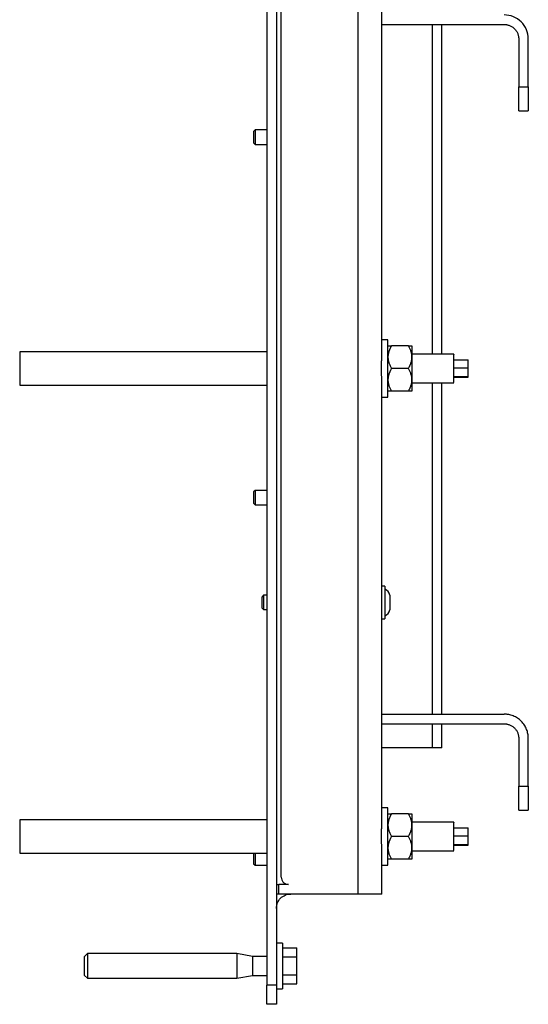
# Model space of a CAD drawing. Header units: millimetres. Extents: x -4969 to -32, y -584 to 4302.
# Tile 48 of 84: x -1031 to -819, y -3 to 408. Entities that reach past the tile are written whole.
import ezdxf

# ---------------------------------------------------------------- set-up
doc = ezdxf.new("R2010")
doc.units = ezdxf.units.MM

msp = doc.modelspace()

# ---------------------------------------------------------------- linework, layer by layer
at = {"color": 7, "linetype": 'Continuous', "lineweight": 25}
for p, q in [((-890.11, 1980.92), (-890.11, 42.92)), ((-922.11, 49.92), (-922.11, 1977.92)), ((-928.11, 1059.92), (-928.11, 4.92)), ((-924.11, 1059.92), (-924.11, 4.92)), ((-880.11, 268.75), (-880.11, 450.68)), ((-880.11, 405.58), (-829.11, 405.58)), ((-855.11, 268.12), (-855.11, 405.58)), ((-823.11, 399.58), (-823.11, 379.58)), ((-819.11, 379.58), (-819.11, 399.58)), ((-823.11, 379.58), (-819.11, 379.58)), ((-823.11, 369.58), (-819.11, 369.58)), ((-932.99, 361.58), (-933.61, 360.97)), ((-928.11, 361.58), (-932.99, 361.58)), ((-932.99, 361.58), (-932.99, 355.58)), ((-933.61, 360.97), (-933.61, 356.2)), ((-933.61, 356.2), (-932.99, 355.58)), ((-932.99, 355.58), (-928.11, 355.58)), ((-877.61, 274.12), (-880.11, 274.12)), ((-869.08, 271.62), (-876.14, 271.62)), ((-928.11, 269.12), (-1031.11, 269.12)), ((-1031.11, 269.12), (-1031.11, 255.12)), ((-850.11, 268.12), (-867.61, 268.12)), ((-850.11, 265.72), (-844.11, 265.72)), ((-844.11, 262.42), (-844.11, 265.72)), ((-869.08, 262.12), (-876.14, 262.12)), ((-850.11, 262.42), (-844.11, 262.42)), ((-850.11, 258.81), (-844.11, 258.81)), ((-844.11, 258.81), (-844.11, 262.42)), ((-844.11, 258.51), (-844.11, 258.81)), ((-1031.11, 255.12), (-928.11, 255.12)), ((-880.11, 73.55), (-880.11, 255.48)), ((-867.61, 256.12), (-850.11, 256.12)), ((-855.11, 117.92), (-855.11, 256.12)), ((-850.11, 258.51), (-844.11, 258.51)), ((-850.11, 256.23), (-850.11, 256.24)), ((-869.08, 252.62), (-876.14, 252.62)), ((-880.11, 250.12), (-877.61, 250.12)), ((-932.99, 211.25), (-933.61, 210.63)), ((-933.61, 210.63), (-933.61, 205.87)), ((-928.11, 211.25), (-932.99, 211.25)), ((-932.99, 211.25), (-932.99, 205.25)), ((-933.61, 205.87), (-932.99, 205.25)), ((-932.99, 205.25), (-928.11, 205.25)), ((-878.91, 171.32), (-880.11, 171.32)), ((-929.49, 167.51), (-930.11, 166.9)), ((-928.11, 167.51), (-929.49, 167.51)), ((-929.49, 167.51), (-929.49, 161.52)), ((-930.11, 162.13), (-929.49, 161.52)), ((-929.49, 161.52), (-928.11, 161.52)), ((-880.11, 157.72), (-878.91, 157.72)), ((-880.11, 117.92), (-829.11, 117.92)), ((-880.11, 113.92), (-829.11, 113.92)), ((-855.11, 103.92), (-855.11, 113.92)), ((-823.11, 107.92), (-823.11, 87.92)), ((-819.11, 87.92), (-819.11, 107.92)), ((-859.11, 103.92), (-880.11, 103.92)), ((-823.11, 87.92), (-819.11, 87.92)), ((-877.61, 78.92), (-880.11, 78.92)), ((-869.08, 76.42), (-876.14, 76.42)), ((-823.11, 77.92), (-819.11, 77.92)), ((-928.11, 73.92), (-1031.11, 73.92)), ((-1031.11, 73.92), (-1031.11, 59.92)), ((-850.11, 72.92), (-867.61, 72.92)), ((-850.11, 70.52), (-844.11, 70.52)), ((-844.11, 67.22), (-844.11, 70.52)), ((-869.08, 66.92), (-876.14, 66.92)), ((-850.11, 67.22), (-844.11, 67.22)), ((-844.11, 63.61), (-844.11, 67.22)), ((-850.11, 63.61), (-844.11, 63.61)), ((-850.11, 63.31), (-844.11, 63.31)), ((-844.11, 63.31), (-844.11, 63.61)), ((-1031.11, 59.92), (-928.11, 59.92)), ((-933.61, 59.92), (-933.61, 55.53)), ((-932.99, 59.92), (-932.99, 54.92)), ((-880.11, 42.92), (-880.11, 60.28)), ((-867.61, 60.92), (-850.11, 60.92)), ((-850.11, 61.03), (-850.11, 61.04)), ((-933.61, 55.53), (-932.99, 54.92)), ((-932.99, 54.92), (-928.11, 54.92)), ((-880.11, 54.92), (-877.61, 54.92)), ((-869.08, 57.42), (-876.14, 57.42)), ((-919.11, 46.92), (-923.11, 46.92)), ((-923.11, 42.92), (-923.11, 46.92)), ((-890.11, 42.92), (-923.11, 42.92)), ((-921.61, 22.42), (-924.11, 22.42)), ((-1002.91, 18.07), (-1004.11, 16.86)), ((-940.63, 18.07), (-1002.91, 18.07)), ((-1002.91, 18.07), (-1002.91, 12.92)), ((-934.11, 16.92), (-940.63, 18.07)), ((-940.63, 18.07), (-940.63, 12.92)), ((-928.11, 16.92), (-934.11, 16.92)), ((-934.11, 16.92), (-934.11, 12.92)), ((-921.61, 20.42), (-915.61, 20.42)), ((-921.61, 16.67), (-915.61, 16.67)), ((-915.61, 16.67), (-915.61, 20.42)), ((-915.61, 9.16), (-915.61, 16.67)), ((-1002.91, 12.92), (-1002.91, 7.77)), ((-940.63, 12.92), (-940.63, 7.77)), ((-934.11, 12.92), (-934.11, 8.92)), ((-1004.11, 8.97), (-1002.91, 7.77)), ((-940.63, 7.77), (-934.11, 8.92)), ((-934.11, 8.92), (-928.11, 8.92)), ((-921.61, 9.16), (-915.61, 9.16)), ((-915.61, 5.41), (-915.61, 9.16)), ((-1002.91, 7.77), (-940.63, 7.77)), ((-924.11, 4.92), (-928.11, 4.92)), ((-921.61, 5.41), (-915.61, 5.41)), ((-924.11, 3.42), (-921.61, 3.42)), ((-924.11, -3.08), (-928.11, -3.08))]:
    msp.add_line(p, q, dxfattribs=at)
at = {"color": 8, "linetype": 'Continuous', "lineweight": 25}
for p, q in [((-859.11, 405.58), (-859.11, 268.12)), ((-859.11, 256.12), (-859.11, 117.92)), ((-859.11, 113.92), (-859.11, 103.92))]:
    msp.add_line(p, q, dxfattribs=at)
at = {"color": 7, "linetype": 'Continuous', "lineweight": 25}
for centre, start, end in [((-880.11, 166.88), 11.8162, 69.146), ((-880.11, 162.15), 290.884, 348.1728)]:
    msp.add_arc(centre, 3.37, start, end, dxfattribs=at)
for points, knots in [([(-819.11, 399.58), (-819.11, 400.89), (-819.37, 402.2), (-820.37, 404.62), (-821.11, 405.73), (-822.96, 407.58), (-824.07, 408.32), (-826.49, 409.32), (-827.8, 409.58), (-829.11, 409.58)], [0, 0, 0, 0, 0.25, 0.25, 0.5, 0.5, 0.75, 0.75, 1, 1, 1, 1]), ([(-829.11, 405.58), (-829.04, 405.58), (-828.89, 405.58), (-828.67, 405.57), (-828.45, 405.55), (-828.23, 405.52), (-827.9, 405.46), (-827.45, 405.36), (-826.89, 405.17), (-826.34, 404.92), (-825.64, 404.51), (-824.84, 403.86), (-824.18, 403.05), (-823.77, 402.35), (-823.52, 401.8), (-823.33, 401.24), (-823.22, 400.75), (-823.15, 400.31), (-823.11, 399.95), (-823.11, 399.7), (-823.11, 399.58)], [0, 0, 0, 0, 0.023335, 0.046628, 0.06991, 0.093212, 0.116565, 0.178301, 0.240092, 0.304402, 0.368768, 0.500006, 0.631244, 0.695553, 0.759919, 0.821655, 0.883446, 0.922309, 0.961112, 1, 1, 1, 1]), ([(-823.11, 369.58), (-823.11, 369.58), (-823.11, 369.59), (-823.11, 369.6), (-823.11, 369.62), (-823.11, 369.66), (-823.11, 369.7), (-823.11, 369.78), (-823.11, 369.96), (-823.11, 370.27), (-823.11, 370.69), (-823.11, 371.37), (-823.11, 372.46), (-823.11, 373.8), (-823.11, 374.97), (-823.11, 375.88), (-823.11, 376.81), (-823.11, 377.64), (-823.11, 378.36), (-823.11, 378.97), (-823.11, 379.38), (-823.11, 379.58)], [0, 0, 0, 0, 0.019453, 0.038872, 0.058275, 0.077679, 0.097104, 0.116567, 0.178313, 0.240094, 0.304415, 0.368769, 0.500007, 0.631244, 0.695565, 0.75992, 0.821667, 0.883447, 0.922314, 0.961117, 1, 1, 1, 1]), ([(-819.11, 379.58), (-819.11, 378.27), (-819.11, 376.96), (-819.11, 374.55), (-819.11, 373.44), (-819.11, 371.59), (-819.11, 370.84), (-819.11, 369.84), (-819.11, 369.58), (-819.11, 369.58)], [0, 0, 0, 0, 0.25, 0.25, 0.5, 0.5, 0.75, 0.75, 1, 1, 1, 1]), ([(-877.61, 264.55), (-877.61, 265.31), (-877.61, 266.83), (-877.61, 268.9), (-877.61, 270.72), (-877.61, 272.21), (-877.61, 273.3), (-877.61, 273.99), (-877.61, 274.07), (-877.61, 274.11)], [0, 0, 0, 0, 0.14367, 0.287339, 0.431009, 0.574679, 0.718348, 0.862018, 1, 1, 1, 1]), ([(-876.14, 271.62), (-876.2, 271.5), (-876.33, 271.28), (-876.51, 270.94), (-876.67, 270.61), (-876.82, 270.28), (-876.96, 269.96), (-877.09, 269.63), (-877.23, 269.21), (-877.38, 268.7), (-877.5, 268.16), (-877.56, 267.69), (-877.6, 267.28), (-877.61, 267), (-877.61, 266.87)], [0, 0, 0, 0, 0.0759536, 0.1502501, 0.2230168, 0.2943939, 0.3645348, 0.4336062, 0.5017882, 0.6277798, 0.7514368, 0.8348995, 0.9175538, 1, 1, 1, 1]), ([(-877.61, 271.62), (-877.61, 271.62), (-877.61, 271.62), (-877.59, 271.62), (-877.57, 271.62), (-877.54, 271.62), (-877.48, 271.62), (-877.38, 271.62), (-877.2, 271.62), (-876.99, 271.62), (-876.75, 271.62), (-876.46, 271.62), (-876.25, 271.62), (-876.14, 271.62)], [0, 0, 0, 0, 0.050324, 0.100597, 0.150956, 0.201537, 0.252473, 0.375657, 0.501384, 0.62054, 0.742805, 0.869044, 1, 1, 1, 1]), ([(-867.61, 266.87), (-867.61, 266.95), (-867.61, 267.11), (-867.62, 267.35), (-867.64, 267.59), (-867.67, 267.84), (-867.73, 268.21), (-867.83, 268.7), (-868.01, 269.31), (-868.22, 269.89), (-868.47, 270.46), (-868.75, 271.04), (-868.97, 271.42), (-869.08, 271.62)], [0, 0, 0, 0, 0.048847, 0.097698, 0.146681, 0.195921, 0.245541, 0.372283, 0.501379, 0.620543, 0.742811, 0.869049, 1, 1, 1, 1]), ([(-869.08, 271.62), (-869.01, 271.62), (-868.89, 271.62), (-868.71, 271.62), (-868.54, 271.62), (-868.39, 271.62), (-868.25, 271.62), (-868.13, 271.62), (-867.98, 271.62), (-867.83, 271.62), (-867.72, 271.62), (-867.65, 271.62), (-867.61, 271.62), (-867.61, 271.62), (-867.61, 271.62)], [0, 0, 0, 0, 0.075958, 0.150258, 0.223026, 0.294404, 0.364543, 0.433612, 0.50179, 0.630049, 0.756002, 0.837959, 0.919102, 1, 1, 1, 1]), ([(-867.61, 271.62), (-867.61, 271.62), (-867.61, 271.51), (-867.61, 271.08), (-867.61, 270.76), (-867.61, 270.34)], [0, 0, 0, 0, 0.5, 0.5, 1, 1, 1, 1]), ([(-880.26, 264.55), (-880.26, 264.65), (-880.25, 264.87), (-880.24, 265.18), (-880.22, 265.49), (-880.21, 265.81), (-880.2, 266.11), (-880.18, 266.42), (-880.16, 266.8), (-880.14, 267.25), (-880.12, 267.76), (-880.11, 268.27), (-880.11, 268.59), (-880.11, 268.75)], [0, 0, 0, 0, 0.071037, 0.142013, 0.212981, 0.283992, 0.355099, 0.426354, 0.497808, 0.623726, 0.749209, 0.874539, 1, 1, 1, 1]), ([(-867.61, 270.34), (-867.61, 269.93), (-867.61, 269.42), (-867.61, 268.25), (-867.61, 267.58), (-867.61, 266.87)], [0, 0, 0, 0, 0.5, 0.5, 1, 1, 1, 1]), ([(-850.11, 256.24), (-850.11, 256.49), (-850.11, 256.98), (-850.11, 258.75), (-850.11, 260.96), (-850.11, 263.36), (-850.11, 265.58), (-850.11, 267.23), (-850.11, 268.1), (-850.11, 268.02), (-850.11, 268)], [0, 0, 0, 0, 0.133689, 0.267379, 0.401068, 0.534758, 0.668447, 0.802137, 0.935826, 1, 1, 1, 1]), ([(-880.11, 255.48), (-880.11, 255.58), (-880.11, 255.77), (-880.11, 256.06), (-880.12, 256.35), (-880.13, 256.65), (-880.14, 256.95), (-880.16, 257.26), (-880.18, 257.83), (-880.22, 258.68), (-880.27, 259.84), (-880.3, 261.01), (-880.31, 261.99), (-880.31, 262.78), (-880.3, 263.37), (-880.28, 263.96), (-880.27, 264.35), (-880.26, 264.55)], [0, 0, 0, 0, 0.035687, 0.07133, 0.106955, 0.142592, 0.178266, 0.214008, 0.249843, 0.375292, 0.500288, 0.624959, 0.749359, 0.811964, 0.8745, 0.937126, 1, 1, 1, 1]), ([(-877.61, 266.87), (-877.61, 266.78), (-877.61, 266.62), (-877.59, 266.37), (-877.57, 266.12), (-877.54, 265.87), (-877.48, 265.5), (-877.38, 265.01), (-877.2, 264.42), (-876.99, 263.84), (-876.75, 263.27), (-876.46, 262.69), (-876.25, 262.31), (-876.14, 262.12)], [0, 0, 0, 0, 0.0503239, 0.1005969, 0.150956, 0.2015369, 0.2524728, 0.3756568, 0.5013838, 0.6205403, 0.7428055, 0.8690441, 1, 1, 1, 1]), ([(-877.61, 250.12), (-877.61, 250.12), (-877.61, 250.05), (-877.61, 250.32), (-877.61, 250.99), (-877.61, 252.13), (-877.61, 253.64), (-877.61, 255.48), (-877.61, 257.58), (-877.61, 259.85), (-877.61, 262.21), (-877.61, 263.77), (-877.61, 264.55)], [0, 0, 0, 0, 0.00438, 0.115004, 0.225629, 0.336253, 0.446878, 0.557502, 0.668127, 0.778751, 0.889376, 1, 1, 1, 1]), ([(-869.08, 262.12), (-869.01, 262.23), (-868.89, 262.45), (-868.71, 262.79), (-868.54, 263.12), (-868.39, 263.45), (-868.25, 263.78), (-868.13, 264.1), (-867.98, 264.52), (-867.83, 265.04), (-867.72, 265.59), (-867.65, 266.06), (-867.61, 266.46), (-867.61, 266.73), (-867.61, 266.87)], [0, 0, 0, 0, 0.075958, 0.150258, 0.223026, 0.294404, 0.364543, 0.433612, 0.50179, 0.630049, 0.756002, 0.837959, 0.919102, 1, 1, 1, 1]), ([(-867.61, 266.87), (-867.61, 266.15), (-867.61, 265.38), (-867.61, 263.77), (-867.61, 262.94), (-867.61, 261.29), (-867.61, 260.46), (-867.61, 258.86), (-867.61, 258.08), (-867.61, 257.37)], [0, 0, 0, 0, 0.25, 0.25, 0.5, 0.5, 0.75, 0.75, 1, 1, 1, 1]), ([(-876.14, 262.12), (-876.2, 262), (-876.33, 261.78), (-876.51, 261.45), (-876.67, 261.12), (-876.82, 260.79), (-876.96, 260.46), (-877.09, 260.14), (-877.23, 259.72), (-877.38, 259.21), (-877.5, 258.67), (-877.56, 258.19), (-877.6, 257.78), (-877.61, 257.5), (-877.61, 257.37)], [0, 0, 0, 0, 0.075762, 0.149875, 0.222467, 0.293675, 0.363652, 0.432563, 0.500587, 0.626397, 0.749823, 0.833812, 0.917, 1, 1, 1, 1]), ([(-867.61, 257.37), (-867.61, 257.45), (-867.61, 257.61), (-867.62, 257.85), (-867.64, 258.09), (-867.67, 258.33), (-867.73, 258.7), (-867.83, 259.2), (-868.01, 259.8), (-868.22, 260.38), (-868.47, 260.96), (-868.75, 261.54), (-868.97, 261.92), (-869.08, 262.12)], [0, 0, 0, 0, 0.048666, 0.097338, 0.146139, 0.195194, 0.244625, 0.370865, 0.499433, 0.619047, 0.741782, 0.868515, 1, 1, 1, 1]), ([(-877.61, 257.37), (-877.61, 257.28), (-877.61, 257.12), (-877.59, 256.87), (-877.57, 256.62), (-877.54, 256.37), (-877.48, 256.01), (-877.38, 255.52), (-877.21, 254.93), (-877, 254.35), (-876.75, 253.78), (-876.46, 253.2), (-876.25, 252.81), (-876.14, 252.62)], [0, 0, 0, 0, 0.050022, 0.099993, 0.15005, 0.200324, 0.250946, 0.374002, 0.499586, 0.619158, 0.741854, 0.86855, 1, 1, 1, 1]), ([(-869.08, 252.62), (-869.01, 252.73), (-868.89, 252.95), (-868.71, 253.29), (-868.55, 253.62), (-868.39, 253.94), (-868.26, 254.27), (-868.13, 254.6), (-867.98, 255.02), (-867.83, 255.53), (-867.72, 256.08), (-867.65, 256.56), (-867.61, 256.96), (-867.61, 257.23), (-867.61, 257.37)], [0, 0, 0, 0, 0.075743, 0.149837, 0.222408, 0.293596, 0.363552, 0.432441, 0.500442, 0.629066, 0.755367, 0.83754, 0.918894, 1, 1, 1, 1]), ([(-867.61, 257.37), (-867.61, 256.65), (-867.61, 255.98), (-867.61, 254.81), (-867.61, 254.3), (-867.61, 253.47), (-867.61, 253.15), (-867.61, 252.72), (-867.61, 252.62), (-867.61, 252.62)], [0, 0, 0, 0, 0.25, 0.25, 0.5, 0.5, 0.75, 0.75, 1, 1, 1, 1]), ([(-876.14, 252.62), (-876.2, 252.62), (-876.33, 252.62), (-876.51, 252.62), (-876.67, 252.62), (-876.82, 252.62), (-876.96, 252.62), (-877.09, 252.62), (-877.23, 252.62), (-877.38, 252.62), (-877.5, 252.62), (-877.56, 252.62), (-877.6, 252.62), (-877.61, 252.62), (-877.61, 252.62)], [0, 0, 0, 0, 0.075954, 0.15025, 0.223017, 0.294394, 0.364535, 0.433606, 0.501788, 0.62778, 0.751437, 0.834899, 0.917554, 1, 1, 1, 1]), ([(-867.61, 252.62), (-867.61, 252.62), (-867.61, 252.62), (-867.62, 252.62), (-867.64, 252.62), (-867.67, 252.62), (-867.73, 252.62), (-867.83, 252.62), (-868.01, 252.62), (-868.22, 252.62), (-868.47, 252.62), (-868.75, 252.62), (-868.97, 252.62), (-869.08, 252.62)], [0, 0, 0, 0, 0.048847, 0.097698, 0.146681, 0.195921, 0.245541, 0.372283, 0.501379, 0.620543, 0.742811, 0.869049, 1, 1, 1, 1]), ([(-878.91, 171.32), (-878.91, 171.32), (-878.91, 171.14), (-878.91, 170.46), (-878.91, 169.95), (-878.91, 168.69), (-878.91, 167.94), (-878.91, 166.3), (-878.91, 165.41), (-878.91, 163.63), (-878.91, 162.74), (-878.91, 161.09), (-878.91, 160.34), (-878.91, 159.08), (-878.91, 158.57), (-878.91, 157.89), (-878.91, 157.72), (-878.91, 157.72)], [0, 0, 0, 0, 0.125, 0.125, 0.25, 0.25, 0.375, 0.375, 0.5, 0.5, 0.625, 0.625, 0.75, 0.75, 0.875, 0.875, 1, 1, 1, 1]), ([(-930.11, 162.13), (-930.11, 162.13), (-930.11, 162.19), (-930.11, 162.43), (-930.11, 162.61), (-930.11, 163.05), (-930.11, 163.32), (-930.11, 163.89), (-930.11, 164.2), (-930.11, 164.83), (-930.11, 165.14), (-930.11, 165.72), (-930.11, 165.98), (-930.11, 166.42), (-930.11, 166.6), (-930.11, 166.84), (-930.11, 166.9), (-930.11, 166.9)], [0, 0, 0, 0, 0.125, 0.125, 0.25, 0.25, 0.375, 0.375, 0.5, 0.5, 0.625, 0.625, 0.75, 0.75, 0.875, 0.875, 1, 1, 1, 1]), ([(-876.81, 167.58), (-876.81, 167.58), (-876.81, 166.2), (-876.81, 162.83), (-876.81, 161.46), (-876.81, 161.46)], [0, 0, 0, 0, 0.5, 0.5, 1, 1, 1, 1]), ([(-819.11, 107.92), (-819.11, 108.02), (-819.11, 108.22), (-819.13, 108.53), (-819.15, 108.83), (-819.18, 109.13), (-819.22, 109.43), (-819.31, 109.95), (-819.48, 110.68), (-819.8, 111.61), (-820.21, 112.52), (-820.9, 113.7), (-821.99, 115.04), (-823.32, 116.12), (-824.5, 116.81), (-825.41, 117.22), (-826.34, 117.54), (-827.17, 117.74), (-827.89, 117.85), (-828.5, 117.91), (-828.9, 117.91), (-829.11, 117.92)], [0, 0, 0, 0, 0.019453, 0.038872, 0.058275, 0.077679, 0.097104, 0.116567, 0.178313, 0.240094, 0.304415, 0.368769, 0.500007, 0.631244, 0.695565, 0.75992, 0.821667, 0.883447, 0.922314, 0.961117, 1, 1, 1, 1]), ([(-829.11, 113.92), (-829.04, 113.91), (-828.89, 113.91), (-828.67, 113.9), (-828.45, 113.88), (-828.23, 113.85), (-827.9, 113.8), (-827.45, 113.69), (-826.89, 113.5), (-826.34, 113.25), (-825.64, 112.84), (-824.84, 112.19), (-824.18, 111.39), (-823.77, 110.68), (-823.52, 110.14), (-823.33, 109.58), (-823.22, 109.08), (-823.15, 108.65), (-823.11, 108.28), (-823.11, 108.04), (-823.11, 107.92)], [0, 0, 0, 0, 0.023335, 0.046628, 0.06991, 0.093212, 0.116565, 0.178301, 0.240092, 0.304402, 0.368768, 0.500006, 0.631244, 0.695553, 0.759919, 0.821655, 0.883446, 0.922309, 0.961112, 1, 1, 1, 1]), ([(-855.11, 103.92), (-855.11, 103.92), (-855.21, 103.92), (-855.61, 103.92), (-855.91, 103.92), (-856.65, 103.92), (-857.09, 103.92), (-858.06, 103.92), (-858.58, 103.92), (-859.11, 103.92)], [0, 0, 0, 0, 0.25, 0.25, 0.5, 0.5, 0.75, 0.75, 1, 1, 1, 1]), ([(-823.11, 77.92), (-823.11, 77.92), (-823.11, 77.92), (-823.11, 77.93), (-823.11, 77.96), (-823.11, 77.99), (-823.11, 78.03), (-823.11, 78.12), (-823.11, 78.29), (-823.11, 78.61), (-823.11, 79.02), (-823.11, 79.71), (-823.11, 80.79), (-823.11, 82.13), (-823.11, 83.31), (-823.11, 84.22), (-823.11, 85.15), (-823.11, 85.98), (-823.11, 86.7), (-823.11, 87.31), (-823.11, 87.71), (-823.11, 87.92)], [0, 0, 0, 0, 0.019453, 0.038872, 0.058275, 0.077679, 0.097104, 0.116567, 0.178313, 0.240094, 0.304415, 0.368769, 0.500007, 0.631244, 0.695565, 0.75992, 0.821667, 0.883447, 0.922314, 0.961117, 1, 1, 1, 1]), ([(-819.11, 87.92), (-819.11, 86.61), (-819.11, 85.3), (-819.11, 82.88), (-819.11, 81.77), (-819.11, 79.92), (-819.11, 79.18), (-819.11, 78.18), (-819.11, 77.92), (-819.11, 77.92)], [0, 0, 0, 0, 0.25, 0.25, 0.5, 0.5, 0.75, 0.75, 1, 1, 1, 1]), ([(-877.61, 69.35), (-877.61, 70.11), (-877.61, 71.63), (-877.61, 73.7), (-877.61, 75.52), (-877.61, 77.01), (-877.61, 78.1), (-877.61, 78.79), (-877.61, 78.87), (-877.61, 78.91)], [0, 0, 0, 0, 0.14367, 0.287339, 0.431009, 0.574679, 0.718348, 0.862018, 1, 1, 1, 1]), ([(-876.14, 76.42), (-876.2, 76.3), (-876.33, 76.08), (-876.51, 75.74), (-876.67, 75.41), (-876.82, 75.08), (-876.96, 74.76), (-877.09, 74.43), (-877.23, 74.01), (-877.38, 73.5), (-877.5, 72.96), (-877.56, 72.49), (-877.6, 72.08), (-877.61, 71.8), (-877.61, 71.67)], [0, 0, 0, 0, 0.075954, 0.15025, 0.223017, 0.294394, 0.364535, 0.433606, 0.501788, 0.62778, 0.751437, 0.834899, 0.917554, 1, 1, 1, 1]), ([(-877.61, 76.42), (-877.61, 76.42), (-877.61, 76.42), (-877.59, 76.42), (-877.57, 76.42), (-877.54, 76.42), (-877.48, 76.42), (-877.38, 76.42), (-877.2, 76.42), (-876.99, 76.42), (-876.75, 76.42), (-876.46, 76.42), (-876.25, 76.42), (-876.14, 76.42)], [0, 0, 0, 0, 0.050324, 0.100597, 0.150956, 0.201537, 0.252473, 0.375657, 0.501384, 0.62054, 0.742805, 0.869044, 1, 1, 1, 1]), ([(-867.61, 71.67), (-867.61, 71.75), (-867.61, 71.91), (-867.62, 72.15), (-867.64, 72.39), (-867.67, 72.64), (-867.73, 73.01), (-867.83, 73.5), (-868.01, 74.11), (-868.22, 74.69), (-868.47, 75.26), (-868.75, 75.84), (-868.97, 76.22), (-869.08, 76.42)], [0, 0, 0, 0, 0.048847, 0.097698, 0.146681, 0.195921, 0.245541, 0.372283, 0.501379, 0.620543, 0.742811, 0.869049, 1, 1, 1, 1]), ([(-869.08, 76.42), (-869.01, 76.42), (-868.89, 76.42), (-868.71, 76.42), (-868.54, 76.42), (-868.39, 76.42), (-868.25, 76.42), (-868.13, 76.42), (-867.98, 76.42), (-867.83, 76.42), (-867.72, 76.42), (-867.65, 76.42), (-867.61, 76.42), (-867.61, 76.42), (-867.61, 76.42)], [0, 0, 0, 0, 0.075958, 0.150258, 0.223026, 0.294404, 0.364543, 0.433612, 0.50179, 0.630049, 0.756002, 0.837959, 0.919102, 1, 1, 1, 1]), ([(-867.61, 76.42), (-867.61, 76.42), (-867.61, 76.31), (-867.61, 75.88), (-867.61, 75.56), (-867.61, 75.14)], [0, 0, 0, 0, 0.5, 0.5, 1, 1, 1, 1]), ([(-867.61, 75.14), (-867.61, 74.73), (-867.61, 74.22), (-867.61, 73.05), (-867.61, 72.38), (-867.61, 71.67)], [0, 0, 0, 0, 0.5, 0.5, 1, 1, 1, 1]), ([(-880.26, 69.35), (-880.26, 69.45), (-880.25, 69.67), (-880.24, 69.98), (-880.22, 70.29), (-880.21, 70.61), (-880.2, 70.91), (-880.18, 71.22), (-880.16, 71.6), (-880.14, 72.05), (-880.12, 72.56), (-880.11, 73.07), (-880.11, 73.39), (-880.11, 73.55)], [0, 0, 0, 0, 0.071037, 0.142013, 0.212981, 0.283992, 0.355099, 0.426354, 0.497808, 0.623726, 0.749209, 0.874539, 1, 1, 1, 1]), ([(-877.61, 71.67), (-877.61, 71.58), (-877.61, 71.42), (-877.59, 71.17), (-877.57, 70.92), (-877.54, 70.67), (-877.48, 70.3), (-877.38, 69.81), (-877.2, 69.22), (-876.99, 68.64), (-876.75, 68.07), (-876.46, 67.49), (-876.25, 67.11), (-876.14, 66.92)], [0, 0, 0, 0, 0.050324, 0.100597, 0.150956, 0.201537, 0.252473, 0.375657, 0.501384, 0.62054, 0.742805, 0.869044, 1, 1, 1, 1]), ([(-869.08, 66.92), (-869.01, 67.03), (-868.89, 67.25), (-868.71, 67.59), (-868.54, 67.92), (-868.39, 68.25), (-868.25, 68.58), (-868.13, 68.9), (-867.98, 69.32), (-867.83, 69.84), (-867.72, 70.39), (-867.65, 70.86), (-867.61, 71.26), (-867.61, 71.53), (-867.61, 71.67)], [0, 0, 0, 0, 0.075958, 0.150258, 0.223026, 0.294404, 0.364543, 0.433612, 0.50179, 0.630049, 0.756002, 0.837959, 0.919102, 1, 1, 1, 1]), ([(-867.61, 71.67), (-867.61, 70.95), (-867.61, 70.18), (-867.61, 68.57), (-867.61, 67.74), (-867.61, 66.09), (-867.61, 65.26), (-867.61, 63.66), (-867.61, 62.88), (-867.61, 62.17)], [0, 0, 0, 0, 0.25, 0.25, 0.5, 0.5, 0.75, 0.75, 1, 1, 1, 1]), ([(-850.11, 61.04), (-850.11, 61.29), (-850.11, 61.78), (-850.11, 63.55), (-850.11, 65.76), (-850.11, 68.16), (-850.11, 70.38), (-850.11, 72.03), (-850.11, 72.9), (-850.11, 72.82), (-850.11, 72.8)], [0, 0, 0, 0, 0.133689, 0.267379, 0.401068, 0.534758, 0.668447, 0.802137, 0.935826, 1, 1, 1, 1]), ([(-880.11, 60.28), (-880.11, 60.38), (-880.11, 60.57), (-880.11, 60.86), (-880.12, 61.15), (-880.13, 61.45), (-880.14, 61.75), (-880.16, 62.06), (-880.18, 62.63), (-880.22, 63.48), (-880.27, 64.64), (-880.3, 65.81), (-880.31, 66.79), (-880.31, 67.58), (-880.3, 68.17), (-880.28, 68.76), (-880.27, 69.15), (-880.26, 69.35)], [0, 0, 0, 0, 0.035687, 0.07133, 0.106955, 0.142592, 0.178266, 0.214008, 0.249843, 0.375292, 0.500288, 0.624959, 0.749359, 0.811964, 0.8745, 0.937126, 1, 1, 1, 1]), ([(-877.61, 54.92), (-877.61, 54.92), (-877.61, 54.85), (-877.61, 55.12), (-877.61, 55.79), (-877.61, 56.93), (-877.61, 58.44), (-877.61, 60.28), (-877.61, 62.38), (-877.61, 64.65), (-877.61, 67.01), (-877.61, 68.57), (-877.61, 69.35)], [0, 0, 0, 0, 0.0043796, 0.1150041, 0.2256286, 0.3362531, 0.4468776, 0.5575021, 0.6681265, 0.778751, 0.8893755, 1, 1, 1, 1]), ([(-876.14, 66.92), (-876.2, 66.8), (-876.33, 66.58), (-876.51, 66.25), (-876.67, 65.92), (-876.82, 65.59), (-876.96, 65.26), (-877.09, 64.94), (-877.23, 64.52), (-877.38, 64.01), (-877.5, 63.47), (-877.56, 62.99), (-877.6, 62.58), (-877.61, 62.3), (-877.61, 62.17)], [0, 0, 0, 0, 0.075762, 0.149875, 0.222467, 0.293675, 0.363652, 0.432563, 0.500587, 0.626397, 0.749823, 0.833812, 0.917, 1, 1, 1, 1]), ([(-867.61, 62.17), (-867.61, 62.25), (-867.61, 62.41), (-867.62, 62.65), (-867.64, 62.89), (-867.67, 63.13), (-867.73, 63.5), (-867.83, 64), (-868.01, 64.6), (-868.22, 65.18), (-868.47, 65.76), (-868.75, 66.34), (-868.97, 66.72), (-869.08, 66.92)], [0, 0, 0, 0, 0.048666, 0.097338, 0.146139, 0.195194, 0.244625, 0.370865, 0.499433, 0.619047, 0.741782, 0.868515, 1, 1, 1, 1]), ([(-877.61, 62.17), (-877.61, 62.08), (-877.61, 61.92), (-877.59, 61.67), (-877.57, 61.42), (-877.54, 61.17), (-877.48, 60.81), (-877.38, 60.32), (-877.21, 59.73), (-877, 59.15), (-876.75, 58.58), (-876.46, 58), (-876.25, 57.61), (-876.14, 57.42)], [0, 0, 0, 0, 0.050022, 0.099993, 0.15005, 0.200324, 0.250946, 0.374002, 0.499586, 0.619158, 0.741854, 0.86855, 1, 1, 1, 1]), ([(-869.08, 57.42), (-869.01, 57.53), (-868.89, 57.75), (-868.71, 58.09), (-868.55, 58.42), (-868.39, 58.74), (-868.26, 59.07), (-868.13, 59.4), (-867.98, 59.82), (-867.83, 60.33), (-867.72, 60.88), (-867.65, 61.36), (-867.61, 61.76), (-867.61, 62.03), (-867.61, 62.17)], [0, 0, 0, 0, 0.075743, 0.1498371, 0.2224085, 0.2935961, 0.3635519, 0.4324411, 0.500442, 0.6290656, 0.7553666, 0.8375402, 0.9188936, 1, 1, 1, 1]), ([(-867.61, 62.17), (-867.61, 61.45), (-867.61, 60.78), (-867.61, 59.61), (-867.61, 59.1), (-867.61, 58.27), (-867.61, 57.95), (-867.61, 57.52), (-867.61, 57.42), (-867.61, 57.42)], [0, 0, 0, 0, 0.25, 0.25, 0.5, 0.5, 0.75, 0.75, 1, 1, 1, 1]), ([(-876.14, 57.42), (-876.2, 57.42), (-876.33, 57.42), (-876.51, 57.42), (-876.67, 57.42), (-876.82, 57.42), (-876.96, 57.42), (-877.09, 57.42), (-877.23, 57.42), (-877.38, 57.42), (-877.5, 57.42), (-877.56, 57.42), (-877.6, 57.42), (-877.61, 57.42), (-877.61, 57.42)], [0, 0, 0, 0, 0.075954, 0.15025, 0.223017, 0.294394, 0.364535, 0.433606, 0.501788, 0.62778, 0.751437, 0.834899, 0.917554, 1, 1, 1, 1]), ([(-867.61, 57.42), (-867.61, 57.42), (-867.61, 57.42), (-867.62, 57.42), (-867.64, 57.42), (-867.67, 57.42), (-867.73, 57.42), (-867.83, 57.42), (-868.01, 57.42), (-868.22, 57.42), (-868.47, 57.42), (-868.75, 57.42), (-868.97, 57.42), (-869.08, 57.42)], [0, 0, 0, 0, 0.048847, 0.097698, 0.146681, 0.195921, 0.245541, 0.372283, 0.501379, 0.620543, 0.742811, 0.869049, 1, 1, 1, 1]), ([(-922.11, 49.92), (-922.11, 49.52), (-922.03, 49.13), (-921.73, 48.4), (-921.51, 48.07), (-920.95, 47.52), (-920.62, 47.29), (-919.89, 46.99), (-919.5, 46.92), (-919.11, 46.92)], [0, 0, 0, 0, 0.25, 0.25, 0.5, 0.5, 0.75, 0.75, 1, 1, 1, 1]), ([(-924.11, 46.92), (-924.11, 46.92), (-924, 46.92), (-923.63, 46.92), (-923.37, 46.92), (-923.11, 46.92)], [0, 0, 0, 0, 0.5, 0.5, 1, 1, 1, 1]), ([(-923.11, 42.92), (-923.14, 42.92), (-923.2, 42.92), (-923.3, 42.92), (-923.39, 42.92), (-923.51, 42.92), (-923.66, 42.92), (-923.82, 42.92), (-923.95, 42.92), (-924.04, 42.92), (-924.1, 42.92), (-924.11, 42.92), (-924.11, 42.92)], [0, 0, 0, 0, 0.060259, 0.120021, 0.179824, 0.240208, 0.369998, 0.50013, 0.629921, 0.760053, 0.879943, 1, 1, 1, 1]), ([(-924.11, 36.92), (-924.11, 37.7), (-923.95, 38.49), (-923.35, 39.94), (-922.91, 40.6), (-921.8, 41.71), (-921.13, 42.16), (-919.68, 42.76), (-918.89, 42.92), (-918.11, 42.92)], [0, 0, 0, 0, 0.25, 0.25, 0.5, 0.5, 0.75, 0.75, 1, 1, 1, 1]), ([(-880.11, 42.92), (-880.11, 42.92), (-880.37, 42.92), (-881.37, 42.92), (-882.11, 42.92), (-883.96, 42.92), (-885.07, 42.92), (-887.49, 42.92), (-888.8, 42.92), (-890.11, 42.92)], [0, 0, 0, 0, 0.25, 0.25, 0.5, 0.5, 0.75, 0.75, 1, 1, 1, 1]), ([(-921.61, 22.42), (-921.61, 22.42), (-921.61, 22.17), (-921.61, 21.22), (-921.61, 20.51), (-921.61, 18.75), (-921.61, 17.7), (-921.61, 15.4), (-921.61, 14.16), (-921.61, 12.92)], [0, 0, 0, 0, 0.25, 0.25, 0.5, 0.5, 0.75, 0.75, 1, 1, 1, 1]), ([(-1004.11, 12.92), (-1004.11, 13.43), (-1004.11, 13.95), (-1004.11, 14.9), (-1004.11, 15.34), (-1004.11, 16.07), (-1004.11, 16.37), (-1004.11, 16.76), (-1004.11, 16.87), (-1004.11, 16.87)], [0, 0, 0, 0, 0.25, 0.25, 0.5, 0.5, 0.75, 0.75, 1, 1, 1, 1]), ([(-1004.11, 8.97), (-1004.11, 8.97), (-1004.11, 9.07), (-1004.11, 9.46), (-1004.11, 9.76), (-1004.11, 10.49), (-1004.11, 10.93), (-1004.11, 11.88), (-1004.11, 12.4), (-1004.11, 12.92)], [0, 0, 0, 0, 0.25, 0.25, 0.5, 0.5, 0.75, 0.75, 1, 1, 1, 1]), ([(-921.61, 12.92), (-921.61, 11.67), (-921.61, 10.43), (-921.61, 8.13), (-921.61, 7.08), (-921.61, 5.32), (-921.61, 4.61), (-921.61, 3.66), (-921.61, 3.42), (-921.61, 3.42)], [0, 0, 0, 0, 0.25, 0.25, 0.5, 0.5, 0.75, 0.75, 1, 1, 1, 1]), ([(-928.11, -3.08), (-928.11, -3.08), (-928.11, -2.88), (-928.11, -2.07), (-928.11, -1.48), (-928.11, 0), (-928.11, 0.89), (-928.11, 2.82), (-928.11, 3.87), (-928.11, 4.92)], [0, 0, 0, 0, 0.25, 0.25, 0.5, 0.5, 0.75, 0.75, 1, 1, 1, 1]), ([(-924.11, 4.92), (-924.11, 4.82), (-924.11, 4.62), (-924.11, 4.33), (-924.11, 4.04), (-924.11, 3.75), (-924.11, 3.3), (-924.11, 2.7), (-924.11, 1.96), (-924.11, 1.23), (-924.11, 0.29), (-924.11, -0.78), (-924.11, -1.65), (-924.11, -2.2), (-924.11, -2.53), (-924.11, -2.78), (-924.11, -2.94), (-924.11, -3.03), (-924.11, -3.08), (-924.11, -3.08), (-924.11, -3.08)], [0, 0, 0, 0, 0.023338, 0.046631, 0.069913, 0.093214, 0.116565, 0.178308, 0.240092, 0.304409, 0.368768, 0.500006, 0.631244, 0.69556, 0.759919, 0.821662, 0.883446, 0.922312, 0.961115, 1, 1, 1, 1])]:
    msp.add_open_spline(points, degree=3, knots=knots, dxfattribs=at)

doc.saveas('drawing.dxf')
